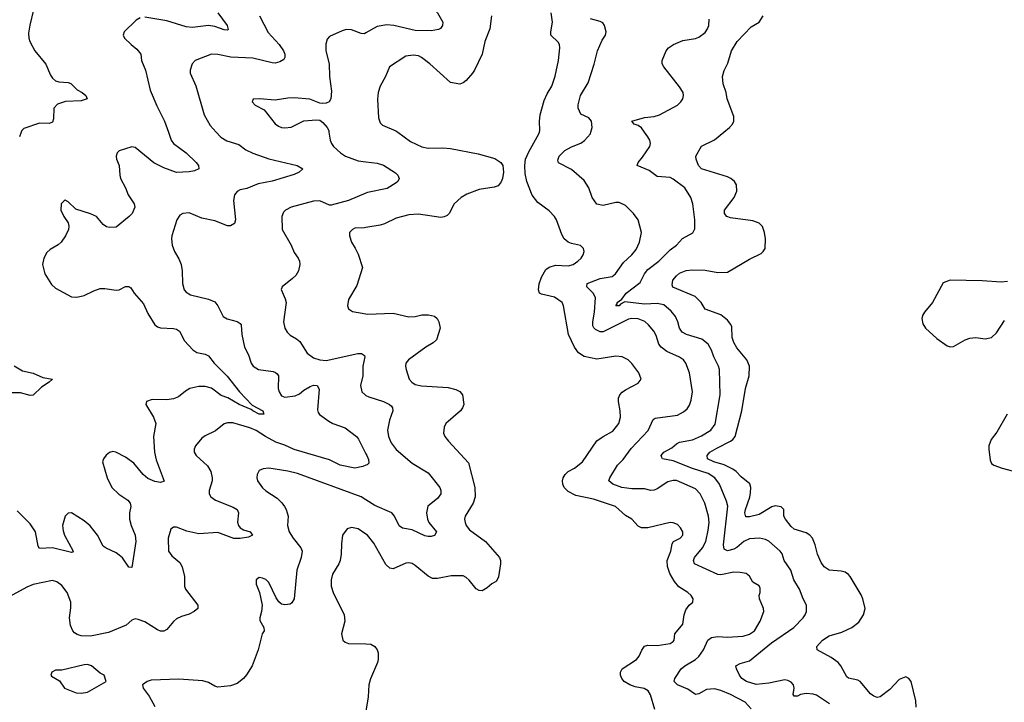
# Model space of a CAD drawing. Header units: inches. Extents: x 2134017 to 2292458, y 756222 to 916513.
# Tile 142 of 256: x 2227825 to 2234010, y 816420 to 820706. Entities that reach past the tile are written whole.
import ezdxf

# ---------------------------------------------------------------- set-up
doc = ezdxf.new("R2010")
doc.units = ezdxf.units.IN
doc.header["$MEASUREMENT"] = 0
for name, color, linetype in [('C2821', 7, 'Continuous'), ('C2822', 7, 'Continuous'), ('C2831', 7, 'Continuous'), ('C2832', 7, 'Continuous')]:
    doc.layers.add(name, color=color, linetype=linetype)

msp = doc.modelspace()

# ---------------------------------------------------------------- linework, layer by layer
at = {"layer": 'C2821', "color": 5}
for points, elevation in [([(2228758.9, 820000), (2228777, 819950), (2228790.4, 819930), (2228870, 819870.3), (2228932.4, 819810), (2228948, 819790), (2228950.7, 819770), (2228922.3, 819757.7), (2228890, 819751.1), (2228810, 819747.7), (2228730, 819776.8), (2228666.6, 819806.6), (2228550, 819904.2), (2228530, 819907.8), (2228450, 819882), (2228436.3, 819870), (2228430.5, 819850), (2228432.7, 819830), (2228450.4, 819790), (2228452.9, 819730), (2228457.8, 819710), (2228489.1, 819650), (2228506, 819606), (2228544.4, 819550), (2228548, 819530), (2228530.6, 819490), (2228513.4, 819470), (2228430, 819404.5), (2228390, 819400.7), (2228370, 819405.1), (2228350, 819419.5), (2228307, 819470), (2228270, 819487.4), (2228177.4, 819517.4), (2228130, 819562.7), (2228110, 819572.3), (2228104.7, 819570), (2228085.5, 819550), (2228083.8, 819510), (2228101.6, 819470), (2228128.5, 819430), (2228133.1, 819410), (2228131.7, 819390), (2228112.2, 819350), (2228085.5, 819310), (2228067.4, 819292.6), (2228016.3, 819263.7), (2227996.3, 819243.7), (2227975.8, 819210), (2227968.8, 819170), (2227983.7, 819110), (2228024, 819044), (2228050, 819020.9), (2228150, 818965.7), (2228183.9, 818963.9), (2228230, 818974), (2228290, 819004.6), (2228330, 819018.7), (2228359.5, 819019.5), (2228430, 819008), (2228450, 819010.5), (2228490, 819030.5), (2228510, 819030.6), (2228523, 819023), (2228543.8, 818990), (2228602.9, 818922.9), (2228630, 818861.6), (2228674, 818790), (2228690, 818777.4), (2228710, 818771.5), (2228790, 818768.1), (2228810, 818762.8), (2228828.5, 818750), (2228859.6, 818690), (2228912.7, 818632.7), (2228936.7, 818616.7), (2228990, 818605.3), (2229010, 818595.8), (2229045.8, 818550), (2229128.5, 818468.5), (2229205.5, 818370), (2229285.7, 818285.7), (2229352.4, 818250), (2229358.8, 818230), (2229329, 818230), (2229289.6, 818250), (2229279.5, 818259.5), (2229203.1, 818290), (2229131.9, 818331.9), (2229090, 818345.8), (2229030, 818392.1), (2228990, 818402.7), (2228950, 818403.4), (2228894.4, 818390), (2228865.4, 818374.6), (2228822.3, 818337.7), (2228790, 818326.2), (2228750, 818320.4), (2228658, 818322), (2228621, 818310), (2228617.3, 818290), (2228666.3, 818210), (2228679.6, 818170), (2228665.2, 818090), (2228672.7, 817990), (2228682.8, 817942.8), (2228732.1, 817807.9), (2228710, 817800.5), (2228673.3, 817806.7), (2228630, 817826.4), (2228601.5, 817850), (2228541.9, 817921.9), (2228490, 817960.3), (2228428.7, 817990), (2228410, 817995.6), (2228390, 817989.5), (2228367.9, 817972.1), (2228350.5, 817950), (2228345.3, 817930), (2228374, 817830), (2228403.2, 817770), (2228446.6, 817726.6), (2228503.8, 817690), (2228519.5, 817670), (2228522, 817650), (2228513.8, 817610), (2228515, 817570), (2228525.4, 817530), (2228549.3, 817470), (2228554, 817430), (2228530, 817266.6), (2228510, 817269.7), (2228470, 817327.8), (2228450, 817345.1), (2228430, 817358.9), (2228367.3, 817387.3), (2228350, 817400.9), (2228314.3, 817470), (2228268, 817528), (2228230, 817559.2), (2228150, 817609.6), (2228130, 817607.3), (2228110.3, 817589.7), (2228093.8, 817530), (2228097, 817497), (2228105.5, 817470), (2228161, 817370), (2228156.8, 817363.2), (2228150, 817361.2), (2228030, 817391.1), (2227950, 817385.1), (2227941.3, 817401.3), (2227923.5, 817490), (2227890, 817542), (2227810, 817622.6)], 220), ([(2227834.2, 820000), (2227822.8, 819970)], 180), ([(2229059.9, 820000), (2229088.6, 819968.6), (2229125.3, 819945.3), (2229202.3, 819922.3), (2229245.3, 819890), (2229289.1, 819869.1), (2229390, 819832.8), (2229566.8, 819790), (2229602.8, 819770), (2229580.7, 819750), (2229550, 819734.7), (2229410, 819692.4), (2229323.6, 819676.4), (2229252.6, 819647.4), (2229210, 819638.3), (2229191.4, 819628.6), (2229174, 819606), (2229167.9, 819572.1), (2229180.9, 819450), (2229174.2, 819425.8), (2229150, 819411.6), (2229130, 819411.5), (2229050, 819443.5), (2228970, 819459.7), (2228890, 819493), (2228850, 819489.5), (2228830, 819478), (2228813, 819450), (2228781.1, 819350), (2228778.9, 819330), (2228783.1, 819290), (2228797.6, 819250), (2228825.3, 819205.3), (2228839.6, 819170), (2228846.5, 819130), (2228847, 819050), (2228858.7, 819010), (2228870, 818994.9), (2228898.4, 818978.4), (2229010, 818951.3), (2229050, 818934), (2229070.3, 818910), (2229103.4, 818843.4), (2229128.9, 818828.9), (2229190, 818812), (2229210, 818798), (2229215.3, 818790), (2229221.1, 818730), (2229238, 818650), (2229261.3, 818601.3), (2229278.5, 818550), (2229292.2, 818530), (2229324.9, 818510), (2229416.5, 818496.5), (2229431.8, 818491.8), (2229442.6, 818482.6), (2229450.2, 818470), (2229448.9, 818390), (2229454.1, 818370), (2229470, 818344.8), (2229490, 818335.6), (2229554.5, 818345.5), (2229582.4, 818357.6), (2229610, 818381), (2229650, 818404.1), (2229670, 818411.8), (2229692.4, 818410), (2229706.5, 818386.5), (2229696.4, 818256.4), (2229699.9, 818239.9), (2229708.5, 818228.5), (2229766, 818186), (2229791, 818171), (2229870, 818143.2), (2229940.5, 818090), (2229953.6, 818073.6), (2230000, 817981.5)], 240), ([(2229767.7, 820000), (2229774.4, 819950), (2229783.1, 819930), (2229797, 819910), (2229840.4, 819870), (2229870.5, 819850), (2229950, 819819.3), (2230000, 819813.9)], 260), ([(2230000, 819617), (2229889.4, 819570.6), (2229782.2, 819542.2), (2229770, 819542), (2229710, 819568.8), (2229670, 819567.1), (2229530.3, 819529.7), (2229494, 819510), (2229482.3, 819497.7), (2229470.6, 819470), (2229473.4, 819390), (2229530.3, 819290), (2229550, 819244), (2229574.4, 819210), (2229583.1, 819190), (2229583.7, 819170), (2229575.8, 819130), (2229559.1, 819100.9), (2229539.4, 819080.6), (2229474, 819030), (2229468.1, 819011.9), (2229493.2, 818953.2), (2229497.8, 818930), (2229482, 818810), (2229490.4, 818770), (2229504.5, 818744.5), (2229524.7, 818724.7), (2229563.2, 818703.2), (2229584.8, 818684.8), (2229630, 818611.8), (2229670, 818583.6), (2229710, 818571.3), (2229750, 818566.5), (2229948, 818610), (2229972, 818610), (2229990, 818598), (2229993.4, 818590), (2229981.3, 818530), (2229980.2, 818470), (2229965.5, 818410), (2229974.4, 818370), (2229995.5, 818350), (2230000, 818347.7)], 260), ([(2230000, 819401.5), (2229990, 819399.7), (2229930, 819397.6), (2229914.8, 819390), (2229897.3, 819370), (2229895.5, 819350), (2229908.2, 819310), (2229932.6, 819272.6), (2229950, 819234.8), (2229977.4, 819150), (2229942.8, 819037.2), (2229890.4, 818950), (2229884.9, 818910), (2229890.8, 818890), (2229914.4, 818874.4), (2230000, 818859.2)], 280), ([(2227790, 818532.7), (2227842.3, 818502.3), (2227910, 818487.7), (2227970, 818459.5), (2228032, 818450), (2228011, 818430), (2227961.7, 818398.3), (2227910, 818348), (2227890, 818346.4), (2227830, 818362.6), (2227770, 818364)], 180), ([(2230000, 817908.3), (2229979.4, 817900.6), (2229930, 817889.7), (2229837.2, 817910), (2229770, 817942), (2229550, 818006.8), (2229490, 818035.1), (2229434.2, 818054.2), (2229368.8, 818088.8), (2229310, 818127.2), (2229270, 818143.8), (2229164.5, 818175.5), (2229130, 818176), (2229110.3, 818169.7), (2229054.9, 818125.1), (2228990, 818094), (2228970, 818079.7), (2228928.8, 818030), (2228921.3, 818010), (2228921.3, 817990), (2228932.4, 817970), (2229004.9, 817904.9), (2229026.5, 817870), (2229034.6, 817830), (2229033.1, 817810), (2229014.6, 817750), (2229016, 817730), (2229026.3, 817710), (2229054.9, 817690), (2229165.6, 817645.6), (2229190.1, 817630.1), (2229199, 817610), (2229192.4, 817552.4), (2229199, 817530), (2229210, 817516.5), (2229230, 817503.7), (2229273.4, 817490), (2229286.8, 817470), (2229262.8, 817457.2), (2229210, 817449.8), (2229170, 817449.8), (2229070, 817485.6), (2228950, 817479.2), (2228874.8, 817494.8), (2228810, 817519.7), (2228790, 817520.7), (2228773.5, 817506.5), (2228758.3, 817450), (2228760.3, 817370), (2228779.9, 817339.9), (2228830, 817298), (2228846.4, 817270), (2228859.5, 817210), (2228860.3, 817150), (2228866, 817130), (2228944.4, 817030), (2228943.8, 817010), (2228920.4, 816990), (2228890, 816974.2), (2228840.4, 816959.6), (2228810, 816945.1), (2228790, 816927.8), (2228750, 816878.4), (2228730, 816867.3), (2228710, 816867.8), (2228690, 816875.8), (2228610, 816926), (2228570, 816941.3), (2228550, 816943.6), (2228530, 816936.2), (2228494.3, 816905.7), (2228382.2, 816857.8), (2228270, 816836.5), (2228210, 816837.8), (2228185.6, 816845.6), (2228170, 816857.4), (2228159.1, 816870), (2228143.3, 816903.3), (2228138, 816950), (2228146.5, 817013.5), (2228146.4, 817050), (2228122.4, 817110), (2228090, 817153.5), (2228057.6, 817177.6), (2228030, 817185.8), (2227910, 817160.7), (2227870, 817143.7), (2227757.8, 817082.2)], 240), ([(2230000, 817691.5), (2229970, 817711.2), (2229570, 817858), (2229510, 817872.2), (2229390, 817889.6), (2229353.8, 817886.2), (2229330, 817875.1), (2229316.4, 817850), (2229314, 817830), (2229319.5, 817810), (2229350, 817767), (2229370, 817748.8), (2229441.4, 817701.4), (2229472, 817672), (2229487.4, 817650), (2229498.9, 817630), (2229510.3, 817590), (2229507.6, 817530), (2229517.4, 817490), (2229541.7, 817450), (2229591.7, 817390), (2229598.3, 817370), (2229592.8, 817330), (2229565.2, 817250), (2229549.1, 817070.9), (2229535.3, 817044.7), (2229524.4, 817035.6), (2229490, 817031.6), (2229470, 817037.6), (2229452.2, 817052.2), (2229436, 817076), (2229390, 817173.6), (2229370, 817191.5), (2229350, 817200.7), (2229330, 817203.7), (2229310.8, 817190), (2229310, 817162), (2229330.6, 817110), (2229348.5, 817030), (2229343.7, 816990), (2229332.4, 816950), (2229334.2, 816934.2), (2229359.1, 816890), (2229360.7, 816870), (2229347.7, 816850), (2229323, 816750), (2229286, 816650), (2229250, 816592.3), (2229230.6, 816570), (2229190, 816538.4), (2229150, 816523.6), (2229070, 816515.1), (2229050, 816520.7), (2229010, 816544.5), (2228975.1, 816555.1), (2228825.4, 816565.4), (2228650, 816559.3), (2228624.7, 816550), (2228596, 816530), (2228601, 816510), (2228638.3, 816458.3), (2228674.3, 816394.3)], 260), ([(2230000, 817476.3), (2229950, 817509.6), (2229910, 817518.4), (2229881, 817510), (2229853.4, 817470), (2229845.5, 817414.5), (2229844.9, 817350), (2229837.8, 817310), (2229830, 817289.5), (2229790, 817225.2), (2229780.9, 817190), (2229780.9, 817150), (2229793.4, 817110), (2229862.4, 816970), (2229866.4, 816930), (2229846.4, 816850), (2229854.8, 816810), (2229870, 816797.3), (2229890.5, 816790.5), (2230000, 816786.7)], 280)]:
    msp.add_lwpolyline(points, dxfattribs=dict(at, elevation=elevation))
at = {"layer": 'C2821', "color": 5, "elevation": 260}
msp.add_lwpolyline([(2228250, 816656.9), (2228230, 816656.4), (2228090, 816621.2), (2228050, 816622), (2228026, 816610), (2228021, 816590), (2228024.5, 816584.5), (2228074.4, 816554.4), (2228106, 816510), (2228179.5, 816479.5), (2228210, 816477), (2228250, 816484.6), (2228368, 816550), (2228355.3, 816590), (2228330, 816604), (2228276, 816650)], close=True, dxfattribs=at)
at = {"layer": 'C2822', "color": 5}
for points, elevation in [([(2227912.4, 820767.6), (2227887.7, 820672.3), (2227880.9, 820620.9), (2227882.4, 820590), (2227887.9, 820570), (2227920.2, 820510), (2227990, 820426.7), (2228017.6, 820357.6), (2228030, 820339), (2228050, 820323.5), (2228070, 820316.8), (2228130, 820311.5), (2228145.5, 820305.5), (2228185.9, 820265.9), (2228216.4, 820250), (2228241.3, 820230), (2228248, 820210), (2228210, 820196.4), (2228113, 820193), (2228063.1, 820176.9), (2228039, 820150), (2228036.7, 820083.3), (2228030, 820062), (2228010, 820054.7), (2227950, 820057.2), (2227850, 820023.1), (2227838, 820010), (2227834.2, 820000)], 180), ([(2228582, 820718), (2228555.9, 820704.1), (2228482, 820630), (2228474, 820610), (2228483.1, 820590), (2228524.2, 820550), (2228561.6, 820521.6), (2228585.8, 820490), (2228589.4, 820450), (2228614.8, 820390), (2228644.6, 820264.6), (2228685.5, 820165.5), (2228733.6, 820070), (2228758.9, 820000)], 220), ([(2229068.8, 820750), (2229128.7, 820670), (2229134.7, 820645.3), (2229130, 820640.9), (2229110, 820642.2), (2229050, 820663.9), (2229010.5, 820670.5), (2228910, 820658.1), (2228870, 820660.8), (2228750, 820700.2), (2228610, 820723.1)], 220), ([(2229330.4, 820730), (2229385.3, 820625.3), (2229454.9, 820550), (2229482.3, 820510), (2229490.3, 820490), (2229490.4, 820470), (2229483.8, 820456.2), (2229459, 820441), (2229430, 820433.6), (2229410, 820434.7), (2229290, 820464.9), (2229151, 820471), (2229070, 820487.2), (2229030.2, 820489.8), (2228926.8, 820450), (2228907.7, 820430), (2228894.9, 820390), (2228894.9, 820370), (2228931.5, 820291.5), (2228984.2, 820110), (2229021.8, 820041.8), (2229059.9, 820000)], 240), ([(2230000, 820623.1), (2229990, 820617.2), (2229970, 820619.2), (2229910, 820643.5), (2229875.4, 820644.6), (2229850, 820637.4), (2229770, 820600.7), (2229756.2, 820583.8), (2229747.1, 820552.9), (2229748.5, 820510), (2229767.8, 820430), (2229771.3, 820350), (2229782.9, 820257.1), (2229779.3, 820210), (2229768.5, 820191.5), (2229750, 820182), (2229730, 820179.5), (2229710, 820182), (2229648.3, 820208.3), (2229550, 820215.4), (2229510, 820213.5), (2229430, 820200.5), (2229330.8, 820209.2), (2229291.6, 820208.4), (2229284.7, 820190), (2229304.7, 820170), (2229359.6, 820139.6), (2229430, 820053), (2229450, 820037.1), (2229470, 820030.4), (2229490, 820027), (2229530, 820032), (2229610, 820072), (2229690, 820078), (2229710, 820074.8), (2229730, 820060.7), (2229756.4, 820030), (2229766.4, 820010), (2229767.7, 820000)], 260)]:
    msp.add_lwpolyline(points, dxfattribs=dict(at, elevation=elevation))
at = {"layer": 'C2831', "color": 5}
for points, elevation in [([(2230200, 820000), (2230280.7, 819940.7), (2230350, 819907.8), (2230390, 819900.2), (2230482.2, 819902.2), (2230530, 819897.3), (2230703.9, 819863.9), (2230810, 819835.5), (2230847.3, 819810), (2230859.1, 819790), (2230863, 819750), (2230857.1, 819710), (2230850, 819688.7), (2230830, 819662.7), (2230805.2, 819654.8), (2230710, 819640.4), (2230633, 819610), (2230598, 819590), (2230554.4, 819550), (2230523, 819490), (2230510, 819477), (2230491.8, 819468.2), (2230470, 819464.7), (2230330, 819486.2), (2230270, 819481.5), (2230190, 819459.2), (2230115.6, 819424.4), (2230090, 819416.8), (2230000, 819401.5)], 280), ([(2231815.3, 816375.3), (2231786.8, 816466.8), (2231771.8, 816491.8), (2231747.5, 816507.5), (2231690, 816518.3), (2231656.9, 816530), (2231622.6, 816550), (2231607.2, 816570), (2231599.7, 816590), (2231599.7, 816610), (2231609.7, 816630), (2231698.5, 816690), (2231715, 816710), (2231732.5, 816747.5), (2231750, 816772), (2231770, 816779.5), (2231830, 816776.9), (2231910, 816788.9), (2231930, 816803), (2231935.1, 816810), (2231940.5, 816850), (2231989.8, 816910), (2231998, 816970), (2232010, 817002), (2232030, 817030.6), (2232052.3, 817050), (2232055.1, 817070), (2232041.6, 817090), (2232020.7, 817110), (2231965.8, 817145.8), (2231937.9, 817177.9), (2231908.2, 817228.2), (2231894.1, 817274.1), (2231892.3, 817310), (2231914.5, 817370), (2231923.9, 817416.1), (2231932, 817430), (2231974, 817450), (2231989.6, 817470), (2231989.6, 817490), (2231976.4, 817516.4), (2231956.4, 817536.4), (2231930, 817547.3), (2231910, 817549.6), (2231770, 817516.4), (2231730, 817515.6), (2231710, 817525.4), (2231670, 817569.7), (2231630, 817593.7), (2231567.3, 817650), (2231430, 817695.5), (2231319.1, 817719.1), (2231270, 817743.7), (2231244.4, 817770), (2231235.5, 817790), (2231233.8, 817810), (2231238.7, 817830), (2231251, 817850), (2231270.6, 817869.4), (2231310, 817891.3), (2231360.4, 817930), (2231450, 818062.4), (2231489.5, 818090), (2231550, 818123.1), (2231588.4, 818170), (2231598.2, 818210), (2231597.4, 818250), (2231585.3, 818310), (2231586.2, 818330), (2231594.3, 818350), (2231610, 818368.5), (2231630, 818382.6), (2231710, 818424), (2231729.3, 818450), (2231714, 818490), (2231670, 818547.3), (2231646.6, 818570), (2231610, 818589.7), (2231570, 818593.5), (2231450, 818575.8), (2231370, 818591.8), (2231334.5, 818614.5), (2231309.4, 818649.4), (2231272.2, 818730), (2231241.5, 818910), (2231232.2, 818930), (2231183.5, 818963.5), (2231102.4, 818982.4), (2231089.8, 818990), (2231083.4, 819010), (2231088.1, 819048.1), (2231101.7, 819090), (2231130, 819138.6), (2231150, 819153.2), (2231190, 819164.5), (2231270, 819160.7), (2231300.9, 819170), (2231330.7, 819189.3), (2231351.8, 819210), (2231365.1, 819230), (2231369.5, 819250), (2231366, 819270), (2231347.6, 819287.6), (2231290, 819301.3), (2231269.8, 819309.8), (2231245.1, 819330), (2231230, 819357.2), (2231196.9, 819450), (2231184.7, 819470), (2231150, 819506.3), (2231079.5, 819559.5), (2231044.4, 819604.4), (2231010.9, 819690), (2231000.7, 819740.7), (2230997.7, 819790), (2231002.5, 819830), (2231022.7, 819877.3), (2231086.6, 819990), (2231089.3, 820000)], 280), ([(2232420.4, 816380.4), (2232381.1, 816421.1), (2232289.7, 816470), (2232230, 816495.2), (2232190, 816504.6), (2232138.9, 816501.1), (2232090, 816474.5), (2232070, 816469.8), (2232022.3, 816502.3), (2231956.2, 816530), (2231936.3, 816550), (2231940.5, 816570), (2231979.7, 816630), (2232003, 816650), (2232070, 816689.4), (2232090, 816708.4), (2232119.9, 816750), (2232147.1, 816810), (2232170, 816826.4), (2232210, 816832.9), (2232269.8, 816830.2), (2232370, 816835.3), (2232410, 816848.1), (2232439.7, 816870), (2232475.4, 816930), (2232498.3, 816990), (2232497.2, 817010), (2232471.2, 817070), (2232469.7, 817090), (2232476.9, 817110), (2232476.8, 817136.8), (2232470, 817151.3), (2232430, 817174), (2232410, 817212), (2232388.6, 817228.6), (2232350, 817236.4), (2232310, 817238), (2232230, 817221.3), (2232210, 817223.9), (2232063.7, 817290), (2232057.7, 817310), (2232064.1, 817330), (2232113.3, 817390), (2232134.6, 817430), (2232150, 817500.7), (2232155.3, 817550), (2232151.2, 817590), (2232129.1, 817670), (2232099.4, 817730), (2232070, 817760.3), (2231950, 817812.7), (2231930, 817813.9), (2231895.6, 817804.4), (2231830, 817760.4), (2231810, 817752.1), (2231790, 817750.9), (2231750, 817759.8), (2231670, 817760.2), (2231607, 817770), (2231549.7, 817790), (2231526.3, 817810), (2231531.5, 817830), (2231579.7, 817910), (2231615.7, 817944.3), (2231666.8, 818013.2), (2231772.6, 818127.4), (2231803.4, 818196.6), (2231815.5, 818204.5), (2231956.5, 818223.5), (2231995.5, 818244.5), (2232016.6, 818263.4), (2232032.9, 818287.1), (2232042.8, 818317.2), (2232051.4, 818370), (2232031.6, 818490), (2232008.7, 818550), (2231994.2, 818570), (2231970, 818587.7), (2231890, 818623.1), (2231854.2, 818650), (2231839.8, 818670), (2231822.5, 818722.5), (2231807.2, 818750), (2231775.6, 818790), (2231751.6, 818811.6), (2231710, 818828.9), (2231670, 818829.8), (2231650, 818825.2), (2231490, 818746.2), (2231470, 818747.1), (2231442, 818762), (2231430.9, 818770.9), (2231424.7, 818784.7), (2231424.8, 818810), (2231436.2, 818870), (2231441.5, 818961.5), (2231427.6, 818990), (2231386.3, 819030), (2231389.6, 819050), (2231470, 819082.2), (2231546, 819094), (2231568.3, 819110), (2231617.3, 819182.7), (2231670, 819230.3), (2231697.5, 819262.5), (2231717.6, 819310), (2231731.2, 819370), (2231709.5, 819450), (2231680.7, 819490), (2231630, 819540.5), (2231590, 819558), (2231570, 819558.7), (2231490, 819538.9), (2231450, 819547.7), (2231419.8, 819590), (2231399.2, 819650), (2231370, 819696.3), (2231290, 819766.6), (2231210, 819807.3), (2231204.2, 819824.2), (2231213, 819850), (2231250, 819885.7), (2231290, 819907.4), (2231349.7, 819930.3), (2231372.7, 819947.3), (2231410, 819990.6), (2231412.5, 820000)], 260), ([(2232911.1, 816410), (2232830, 816464.2), (2232809.1, 816470.9), (2232765.1, 816474.9), (2232730.4, 816469.6), (2232710, 816459.3), (2232690, 816459), (2232683.7, 816470), (2232689.7, 816510), (2232685.4, 816530), (2232670, 816546.6), (2232650, 816557.6), (2232630, 816562), (2232530, 816539.9), (2232450, 816532.9), (2232389.7, 816550), (2232360.5, 816570), (2232346, 816590), (2232327, 816630), (2232322.7, 816650), (2232350, 816664.2), (2232410, 816680.2), (2232546.5, 816793.5), (2232687.4, 816890), (2232746, 816950), (2232757.7, 816970), (2232767.1, 816990), (2232766.6, 817030), (2232745.4, 817070), (2232723.1, 817130), (2232687.7, 817190), (2232668.7, 817250), (2232625.8, 817310), (2232613.2, 817353.2), (2232601.1, 817370), (2232530, 817432), (2232510, 817443.1), (2232471.6, 817451.6), (2232410, 817446.3), (2232372.9, 817430), (2232330, 817392.4), (2232310, 817381.4), (2232270, 817372.2), (2232250, 817382.9), (2232244.9, 817410), (2232272.4, 817652.4), (2232264.2, 817684.2), (2232220.2, 817790), (2232191.4, 817830), (2232150, 817856.1), (2232050, 817887.6), (2231930, 817935.7), (2231862.7, 817950), (2231857.6, 817957.6), (2231854.7, 817970), (2231871.3, 817990), (2231920.8, 818019.2), (2231950, 818043.2), (2231970, 818053.1), (2232050, 818068.4), (2232106.9, 818093.1), (2232165.7, 818130), (2232192.4, 818167.6), (2232225.5, 818350), (2232219.8, 818510), (2232214.2, 818530), (2232184, 818590), (2232171.1, 818631.1), (2232150, 818669.7), (2232110, 818700.8), (2232014, 818730), (2231985.1, 818745.1), (2231968.8, 818768.8), (2231959.4, 818810), (2231943.7, 818843.7), (2231916.8, 818876.8), (2231870, 818916.5), (2231830, 818925.3), (2231750, 818919.8), (2231625.8, 818934.2), (2231599.3, 818920.7), (2231590, 818909.1), (2231569.8, 818910), (2231577.6, 818922.4), (2231576.9, 818930), (2231607.4, 818952.6), (2231634.8, 818990), (2231722.7, 819057.3), (2231750, 819111.7), (2231770, 819138.8), (2231838.7, 819190), (2231910, 819262), (2231949.8, 819290.2), (2231987.7, 819332.3), (2232052.1, 819367.9), (2232066.6, 819393.4), (2232066.2, 819450), (2232053.3, 819550), (2232040.4, 819590), (2232003.5, 819650), (2231930, 819705.6), (2231910, 819715.3), (2231830, 819722.6), (2231779.7, 819759.7), (2231702.7, 819790), (2231709.6, 819810), (2231737.7, 819842.3), (2231783.1, 819910), (2231787.4, 819930), (2231782.7, 819950), (2231770.9, 819970), (2231749.4, 820000)], 240), ([(2233456.9, 816390), (2233453.6, 816430), (2233423.7, 816550), (2233409.6, 816569.6), (2233390, 816579.5), (2233350, 816563.6), (2233290, 816500.5), (2233230, 816455.6), (2233210, 816451.3), (2233190, 816458.3), (2233170, 816473), (2233104.2, 816550), (2233090, 816559.2), (2233031.3, 816571.3), (2233020.1, 816580.1), (2232982, 816650), (2232965.4, 816670), (2232921.3, 816701.3), (2232835.1, 816750), (2232832, 816770), (2232867.8, 816810), (2232910, 816838.6), (2232990, 816859.8), (2233052.8, 816890), (2233095.5, 816924.5), (2233125.4, 816970), (2233134.6, 817010), (2233121.2, 817070), (2233110, 817096.2), (2233040.5, 817210), (2233030, 817223.6), (2233010, 817236.9), (2232984, 817244), (2232910, 817249.8), (2232878, 817270), (2232859.1, 817299.1), (2232836.1, 817350), (2232821.5, 817410), (2232805.3, 817450), (2232788.3, 817470), (2232765, 817485), (2232690, 817508.5), (2232670, 817524.5), (2232635.3, 817570), (2232625.3, 817590), (2232624, 817630), (2232608.7, 817648.7), (2232570, 817654.4), (2232550, 817647.2), (2232470, 817600.4), (2232410, 817584.4), (2232385.9, 817585.9), (2232379.5, 817610), (2232382.9, 817630), (2232410.8, 817709.2), (2232416, 817736), (2232417.5, 817770), (2232411.1, 817791.1), (2232356.9, 817836.9), (2232325.8, 817870), (2232304.1, 817884.1), (2232250, 817911.4), (2232185.1, 817930), (2232144.5, 817950), (2232142.8, 817970), (2232160.3, 817990), (2232203.3, 818016.7), (2232290, 818059.8), (2232304.8, 818070), (2232319.8, 818090), (2232360.7, 818250), (2232382.9, 818390), (2232407, 818470), (2232408.8, 818530), (2232392, 818570), (2232330, 818645.7), (2232310, 818679.6), (2232300.7, 818710), (2232297.1, 818777.1), (2232291.8, 818791.8), (2232270, 818820.4), (2232230, 818853.6), (2232130, 818889.6), (2232106.3, 818930), (2232067.9, 818967.9), (2231927.9, 819027.9), (2231922.4, 819042.4), (2231928.1, 819070), (2231950, 819098.4), (2231970, 819114.6), (2232011.7, 819131.7), (2232050, 819136.6), (2232130, 819134.7), (2232210, 819119.8), (2232270, 819121), (2232410, 819202.4), (2232481.4, 819238.6), (2232495.1, 819250), (2232506.9, 819270), (2232509.8, 819330), (2232502.5, 819370), (2232490, 819407), (2232470, 819429.7), (2232430, 819443.9), (2232290, 819462), (2232267, 819470), (2232251.3, 819490), (2232252.8, 819510), (2232312.4, 819590), (2232329.7, 819630), (2232326.9, 819670), (2232314.3, 819690), (2232291.5, 819710), (2232270, 819718.9), (2232108.2, 819770), (2232088.8, 819790), (2232074.3, 819830), (2232072, 819850), (2232108.2, 819911.8), (2232188.6, 819951.4), (2232247.3, 820000)], 220), ([(2230000, 819813.9), (2230070, 819806.3), (2230110, 819794), (2230185.7, 819745.7), (2230199.5, 819730), (2230208.4, 819710), (2230199.3, 819690), (2230190, 819681.6), (2230133, 819647), (2230010, 819621.2), (2230000, 819617)], 260), ([(2234030, 819061.7), (2233990, 819058.5), (2233870, 819066.6), (2233670, 819071.6), (2233626.1, 819053.9), (2233558, 818930), (2233507.7, 818870), (2233496.3, 818850), (2233490.7, 818830), (2233496.8, 818796.8), (2233514.8, 818770), (2233585.5, 818705.5), (2233650, 818659.1), (2233670, 818653), (2233690, 818654.9), (2233762.8, 818697.2), (2233792.5, 818707.5), (2233829.8, 818710.2), (2233890, 818702.5), (2233930, 818711.8), (2233960.2, 818739.8), (2234010, 818818.7)], 220), ([(2230000, 818859.2), (2230010, 818857.4), (2230170, 818862.8), (2230270, 818840.7), (2230310, 818843.6), (2230350, 818853.8), (2230393.6, 818853.6), (2230430, 818844.9), (2230446.4, 818830), (2230457.4, 818810), (2230466, 818770), (2230443.7, 818696.3), (2230423.1, 818676.9), (2230376.4, 818650), (2230267, 818570), (2230250.4, 818550), (2230248.9, 818530), (2230253.4, 818510), (2230270.5, 818450), (2230287.7, 818430), (2230310, 818415.8), (2230348.1, 818408.1), (2230516.9, 818396.9), (2230564.6, 818384.6), (2230590, 818372.4), (2230605.5, 818350), (2230615.3, 818290), (2230607.2, 818270), (2230593.1, 818250), (2230502, 818170), (2230491.4, 818148.6), (2230487.8, 818110), (2230495.6, 818090), (2230519.2, 818059.2), (2230643.9, 817923.9), (2230683.5, 817770), (2230685, 817710), (2230673.8, 817670), (2230622.4, 817590), (2230619.2, 817570), (2230622.6, 817550), (2230630.2, 817530), (2230650, 817503.9), (2230750.3, 817430), (2230838, 817330), (2230846, 817310), (2230846, 817290), (2230831.6, 817208.4), (2230819.3, 817180.7), (2230790, 817165.1), (2230760.8, 817139.2), (2230730, 817120.4), (2230710, 817122.2), (2230692.5, 817132.5), (2230648, 817188), (2230630, 817204.7), (2230610, 817213.5), (2230534.6, 817214.6), (2230450, 817197.7), (2230418, 817198), (2230390, 817213.1), (2230310, 817279.7), (2230290, 817291.1), (2230270, 817296), (2230250, 817294.5), (2230170, 817258.7), (2230150, 817262.2), (2230125.4, 817285.4), (2230050, 817419.7), (2230010, 817469.6), (2230000, 817476.3)], 280), ([(2230000, 818347.7), (2230018.2, 818338.2), (2230110.4, 818310), (2230148.8, 818290), (2230159.3, 818279.3), (2230166.7, 818270), (2230169.2, 818250), (2230147.3, 818192.7), (2230136.2, 818130), (2230141.6, 818090), (2230158.2, 818050), (2230190, 818006.7), (2230290, 817921.1), (2230390, 817860.5), (2230463.6, 817770), (2230470.2, 817750), (2230470, 817729.6), (2230450, 817699.7), (2230387.8, 817652.2), (2230380.8, 817610), (2230387.1, 817570), (2230395.5, 817550), (2230443.1, 817490), (2230431.4, 817468.6), (2230410, 817461.5), (2230390, 817461.6), (2230370, 817466.2), (2230290, 817503.8), (2230230, 817514.2), (2230208.3, 817528.3), (2230178.8, 817590), (2230162.6, 817610), (2230055.3, 817655.3), (2230000, 817691.5)], 260), ([(2234026.7, 818230), (2233963.2, 818116.8), (2233927.6, 818070), (2233913.1, 818030), (2233911.7, 818010), (2233920.9, 817940.9), (2233930, 817920.7), (2233942.8, 817910), (2233996, 817890), (2234130, 817854)], 220), ([(2230000, 817981.5), (2230005.8, 817970), (2230015.8, 817944.2), (2230018, 817922), (2230008.5, 817911.5), (2230000, 817908.3)], 240), ([(2230000, 816786.7), (2230030, 816785.7), (2230056.4, 816770), (2230070, 816750.6), (2230076, 816730), (2230076.9, 816690), (2230071.6, 816670), (2230028.4, 816568.4), (2230018.7, 816530), (2230014.7, 816454.7), (2230000, 816363.9)], 280)]:
    msp.add_lwpolyline(points, dxfattribs=dict(at, elevation=elevation))
at = {"layer": 'C2832', "color": 5}
for points, elevation in [([(2230000, 821158.7), (2230051, 821151), (2230247.1, 821147.1), (2230270, 821134), (2230276.5, 821090), (2230261.4, 820990), (2230265, 820950), (2230275.8, 820915.8), (2230292.6, 820892.6), (2230361.8, 820841.8), (2230450.3, 820750), (2230482, 820690), (2230480.4, 820670), (2230468.9, 820651.1), (2230455.8, 820644.2), (2230410, 820635.6), (2230310, 820637.5), (2230176, 820670), (2230130, 820674.7), (2230070, 820663.8), (2230000, 820623.1)], 260), ([(2230789.2, 820730), (2230778.5, 820650), (2230745.7, 820570), (2230730.3, 820490), (2230681.7, 820390), (2230668.5, 820371.5), (2230630, 820324.2), (2230610, 820309.7), (2230590, 820302.6), (2230530, 820311.2), (2230400.5, 820430), (2230349.5, 820470), (2230330, 820478.7), (2230295.6, 820484.4), (2230250, 820476.9), (2230147, 820410), (2230122.6, 820350), (2230090, 820289.2), (2230077.4, 820250), (2230071.6, 820208.4), (2230077.8, 820090), (2230090, 820058), (2230104.8, 820044.8), (2230188.5, 820008.5), (2230200, 820000)], 280), ([(2231089.3, 820000), (2231091.9, 820010), (2231089.8, 820070), (2231094.7, 820110), (2231120, 820200), (2231138.4, 820241.6), (2231167.4, 820290), (2231188.2, 820351.8), (2231209.8, 820450), (2231218.2, 820530), (2231216.4, 820550), (2231206.2, 820566.2), (2231161.3, 820610), (2231160.5, 820630), (2231172.1, 820690), (2231162.8, 820750)], 280), ([(2231412.5, 820000), (2231420.3, 820030), (2231415.6, 820070), (2231399.3, 820090), (2231350, 820114), (2231332.6, 820150), (2231332.8, 820172.8), (2231347.7, 820230), (2231396, 820310), (2231433.5, 820426.5), (2231453.7, 820510), (2231483, 820577), (2231503.6, 820610), (2231509.6, 820630), (2231498.7, 820670), (2231487, 820687), (2231470, 820695.8), (2231410, 820712.4)], 260), ([(2231749.4, 820000), (2231730, 820027), (2231710, 820042), (2231684, 820050), (2231669.4, 820070), (2231750, 820092.2), (2231810, 820097.6), (2231844, 820110), (2231956, 820170), (2231977.2, 820190), (2231989.4, 820210), (2231994.5, 820230), (2231991.8, 820250), (2231970, 820284.5), (2231871.3, 820410), (2231860.7, 820430), (2231860.9, 820450), (2231885.1, 820510), (2231900.9, 820530), (2231932.7, 820550), (2231990, 820576), (2232070, 820588.1), (2232090, 820596.1), (2232130, 820626), (2232145.7, 820650), (2232152.9, 820670), (2232155, 820710)], 240), ([(2232247.3, 820000), (2232283.5, 820030), (2232301.7, 820050), (2232310.7, 820069.3), (2232310, 820099.3), (2232269.8, 820210), (2232262.2, 820250), (2232244.5, 820304.5), (2232240.3, 820350), (2232250, 820387.3), (2232272.5, 820432.5), (2232295.6, 820510), (2232332, 820570), (2232418.9, 820661.1), (2232470, 820690.7), (2232495.1, 820730)], 220)]:
    msp.add_lwpolyline(points, dxfattribs=dict(at, elevation=elevation))

doc.saveas('drawing.dxf')
